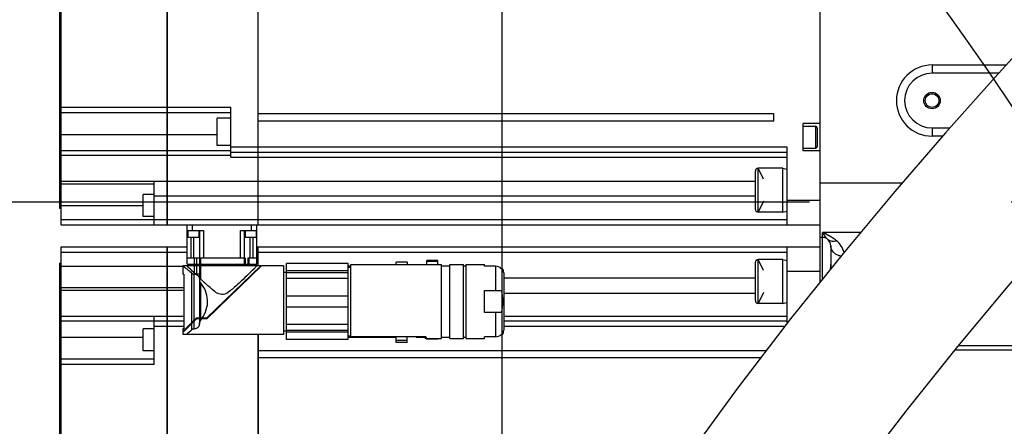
# Model space of a CAD drawing. Header units: millimetres. Extents: x 0 to 17835, y 0 to 12615.
# Tile 73 of 85: x 9880 to 10240, y 7958 to 8106. Entities that reach past the tile are written whole.
import ezdxf

# ---------------------------------------------------------------- set-up
doc = ezdxf.new("R2010")
doc.units = ezdxf.units.MM
doc.header["$LTSCALE"] = 980.925
doc.linetypes.add('CENTER', pattern=[0.6, 0.375, -0.075, 0.075, -0.075])
doc.layers.get('0').update_dxf_attribs({"linetype": 'CONTINUOUS'})
for name, color, linetype in [('204101000024_DXF_AXIS', 7, 'CONTINUOUS'), ('304103000038DXF_CONTINUOUS_LINE', 7, 'CONTINUOUS'), ('304304000082DXF_CONTINUOUS_LINE', 7, 'CONTINUOUS'), ('501023000162DXF_CONTINUOUS_LINE', 7, 'CONTINUOUS'), ('604006000005DXF_CONTINUOUS_LINE', 7, 'CONTINUOUS'), ('XIANLAN_DXF_CONTINUOUS_LINE', 7, 'CONTINUOUS'), ('运动范围-老_DXF_BALLOON', 7, 'CONTINUOUS'), ('运动范围-老_DXF_DIMENSION', 7, 'CONTINUOUS')]:
    doc.layers.add(name, color=color, linetype=linetype)
doc.styles.get("Standard").update_dxf_attribs({"font": 'txt', "width": 0.7})
doc.dimstyles.new('DIMSTYLE_10', dxfattribs={"dimtxt": 135, "dimasz": 90, "dimexe": 1, "dimexo": 0, "dimgap": 2.25, "dimtad": 1, "dimdec": 1, "dimdsep": 46, "dimtxsty": 'Standard', "dimblk": '_FILLED', "dimblk1": '_FILLED', "dimblk2": '_FILLED', "dimcen": 0.09, "dimclrt": 5, "dimazin": 2, "dimtp": 2, "dimtm": 2, "dimtfac": 1, "dimtdec": 1, "dimtofl": 0, "dimtmove": 0, "dimatfit": 3, "dimldrblk": '_FILLED', "dimfxl": 0, "dimtolj": 1, "dimarcsym": 0})
doc.dimstyles.new('DIMSTYLE_12', dxfattribs={"dimtxt": 135, "dimasz": 90, "dimexe": 1, "dimexo": 0, "dimgap": 2.25, "dimtad": 0, "dimtih": 1, "dimtoh": 1, "dimdec": 1, "dimdsep": 46, "dimtxsty": 'Standard', "dimblk": '_FILLED', "dimblk1": '_FILLED', "dimblk2": '_FILLED', "dimcen": 0.09, "dimclrt": 5, "dimazin": 2, "dimtp": 0.8, "dimtm": 0.8, "dimtfac": 1, "dimtdec": 0, "dimtofl": 0, "dimtmove": 0, "dimatfit": 3, "dimldrblk": '_FILLED', "dimfxl": 0, "dimtolj": 1, "dimarcsym": 0})
doc.dimstyles.new('DIMSTYLE_14', dxfattribs={"dimtxt": 135, "dimasz": 90, "dimexe": 1, "dimexo": 0, "dimgap": 2.25, "dimtad": 0, "dimtih": 1, "dimtoh": 1, "dimdec": 1, "dimdsep": 46, "dimtxsty": 'Standard', "dimblk": '_FILLED', "dimblk1": '_FILLED', "dimblk2": '_FILLED', "dimcen": 0.09, "dimclrt": 5, "dimazin": 2, "dimtp": 2, "dimtm": 2, "dimtfac": 1, "dimtdec": 0, "dimtofl": 0, "dimtmove": 0, "dimatfit": 3, "dimldrblk": '_FILLED', "dimfxl": 0, "dimtolj": 1, "dimarcsym": 0})
doc.dimstyles.new('DIMSTYLE_4', dxfattribs={"dimtxt": 135, "dimasz": 90, "dimexe": 1, "dimexo": 0, "dimgap": 2.25, "dimtad": 1, "dimdec": 0, "dimdsep": 46, "dimtxsty": 'Standard', "dimblk": '_FILLED', "dimblk1": '_FILLED', "dimblk2": '_FILLED', "dimcen": 0.09, "dimclrt": 5, "dimazin": 2, "dimtp": 1.2, "dimtm": 1.2, "dimtfac": 1, "dimtdec": 0, "dimtofl": 0, "dimtmove": 0, "dimatfit": 3, "dimldrblk": '_FILLED', "dimfxl": 0, "dimtolj": 1, "dimarcsym": 0})
doc.dimstyles.new('DIMSTYLE_5', dxfattribs={"dimtxt": 135, "dimasz": 90, "dimexe": 1, "dimexo": 0, "dimgap": 2.25, "dimtad": 1, "dimdec": 0, "dimdsep": 46, "dimtxsty": 'Standard', "dimblk": '_FILLED', "dimblk1": '_FILLED', "dimblk2": '_FILLED', "dimcen": 0.09, "dimclrt": 5, "dimazin": 2, "dimtp": 0.5, "dimtm": 0.5, "dimtfac": 1, "dimtdec": 0, "dimtofl": 0, "dimtmove": 0, "dimatfit": 3, "dimldrblk": '_FILLED', "dimfxl": 0, "dimtolj": 1, "dimarcsym": 0})

# ---------------------------------------------------------------- blocks, each defined once
blk = doc.blocks.new('_FILLED')
at = {"color": 0, "linetype": 'ByBlock'}
blk.add_solid([(0, 0), (-1, 0.1667), (-1, -0.1667)], dxfattribs=at)
blk = doc.blocks.new('*D7')
at = {"layer": '运动范围-老_DXF_DIMENSION', "color": 2, "linetype": 'Continuous', "transparency": 16777216}
for p, q in [((9629, 7909.48), (9629, 8349.23)), ((9800.85, 8039.48), (9614, 8039.48)), ((9629, 8039.48), (9629, 7909.48)), ((9629, 7779.48), (9629, 7909.48)), ((10056.39, 7779.48), (9614, 7779.48))]:
    blk.add_line(p, q, dxfattribs=at)
at = {"layer": '运动范围-老_DXF_DIMENSION', "color": 2, "linetype": 'Continuous', "transparency": 16777216, "xscale": 90, "yscale": 90, "zscale": 90}
for p, rotation in [((9629, 8039.48), 90), ((9629, 7779.48), 270)]:
    blk.add_blockref('_FILLED', p, dxfattribs=dict(at, rotation=rotation))
blk = doc.blocks.new('*D8')
at = {"layer": '运动范围-老_DXF_DIMENSION', "color": 2, "linetype": 'Continuous', "transparency": 16777216}
for p, q in [((10056.39, 7839.48), (10056.39, 8254.5)), ((11266.39, 8070.08), (11266.39, 8254.5)), ((10056.39, 8239.5), (10661.39, 8239.5)), ((11266.39, 8239.5), (10661.39, 8239.5))]:
    blk.add_line(p, q, dxfattribs=at)
at = {"layer": '运动范围-老_DXF_DIMENSION', "color": 2, "linetype": 'Continuous', "transparency": 16777216, "xscale": 90, "yscale": 90, "zscale": 90, "rotation": 180}
blk.add_blockref('_FILLED', (10056.39, 8239.5), dxfattribs=at)
at = {"layer": '运动范围-老_DXF_DIMENSION', "color": 2, "linetype": 'Continuous', "transparency": 16777216, "xscale": 90, "yscale": 90, "zscale": 90}
blk.add_blockref('_FILLED', (11266.39, 8239.5), dxfattribs=at)
blk = doc.blocks.new('*D9')
at = {"layer": '运动范围-老_DXF_DIMENSION', "color": 2, "linetype": 'Continuous', "transparency": 16777216}
for p, q in [((9706.39, 6897.54), (9706.39, 8508.4)), ((10056.39, 7839.48), (10056.39, 8508.4)), ((9881.39, 8493.4), (9289.29, 8493.4)), ((9706.39, 8493.4), (9881.39, 8493.4)), ((10056.39, 8493.4), (9881.39, 8493.4))]:
    blk.add_line(p, q, dxfattribs=at)
at = {"layer": '运动范围-老_DXF_DIMENSION', "color": 2, "linetype": 'Continuous', "transparency": 16777216, "xscale": 90, "yscale": 90, "zscale": 90, "rotation": 180}
blk.add_blockref('_FILLED', (9706.39, 8493.4), dxfattribs=at)
at = {"layer": '运动范围-老_DXF_DIMENSION', "color": 2, "linetype": 'Continuous', "transparency": 16777216, "xscale": 90, "yscale": 90, "zscale": 90}
blk.add_blockref('_FILLED', (10056.39, 8493.4), dxfattribs=at)
blk = doc.blocks.new('*D19')
at = {"layer": '运动范围-老_DXF_DIMENSION', "color": 2, "linetype": 'Continuous', "transparency": 16777216}
for p, q in [((10056.39, 9014.88), (13410.25, 9014.88)), ((13395.25, 9014.88), (13395.25, 7276.31)), ((13395.25, 5537.73), (13395.25, 7276.31)), ((11152.2, 5537.73), (13410.25, 5537.73))]:
    blk.add_line(p, q, dxfattribs=at)
at = {"layer": '运动范围-老_DXF_DIMENSION', "color": 2, "linetype": 'Continuous', "transparency": 16777216, "xscale": 90, "yscale": 90, "zscale": 90}
for p, rotation in [((13395.25, 9014.88), 90), ((13395.25, 5537.73), 270)]:
    blk.add_blockref('_FILLED', p, dxfattribs=dict(at, rotation=rotation))
blk = doc.blocks.new('*D25')
at = {"layer": '运动范围-老_DXF_BALLOON', "color": 2, "linetype": 'Continuous', "transparency": 16777216}
blk.add_line((10056.39, 9014.88), (7730.92, 9014.88), dxfattribs=at)
blk = doc.blocks.new('*D28')
at = {"layer": '运动范围-老_DXF_BALLOON', "color": 2, "linetype": 'Continuous', "transparency": 16777216}
blk.add_line((10420.25, 7110.82), (10420.25, 9203.59), dxfattribs=at)
blk = doc.blocks.new('*D29')
at = {"layer": '运动范围-老_DXF_BALLOON', "color": 2, "linetype": 'Continuous', "transparency": 16777216}
blk.add_line((12389.82, 6775.35), (12389.82, 9203.59), dxfattribs=at)
blk = doc.blocks.new('*D34')
at = {"layer": '运动范围-老_DXF_BALLOON', "color": 2, "linetype": 'Continuous', "transparency": 16777216}
blk.add_line((9871.9, 8434.65), (12531.06, 8434.65), dxfattribs=at)

msp = doc.modelspace()

# ---------------------------------------------------------------- linework, layer by layer
at = {"color": 2, "linetype": 'Continuous'}
for centre, radius, start, end in [((10056.388, 6679.479), 2335.402, 2.352729, 142.647271), ((9213.739, 7386.545), 1237.619, 347.127091, 57.872909)]:
    msp.add_arc(centre, radius, start, end, dxfattribs=at)
at = {"layer": '204101000024_DXF_AXIS', "color": 7, "linetype": 'CENTER'}
msp.add_line((9800.853, 8039.479), (11245.302, 8039.479), dxfattribs=at)
at = {"layer": '304103000038DXF_CONTINUOUS_LINE', "color": 7, "linetype": 'Continuous'}
for p, q in [((10172.388, 8176.479), (10172.388, 8009.979)), ((10237.747, 8086.479), (10213.388, 8086.479)), ((10213.388, 8066.479), (10219.909, 8066.479)), ((10173.388, 8026.479), (10172.388, 8026.479)), ((10176.388, 8023.479), (10176.388, 8014.963))]:
    msp.add_line(p, q, dxfattribs=at)
at = {"layer": '304103000038DXF_CONTINUOUS_LINE', "color": 9, "linetype": 'Continuous'}
for p, q in [((10213.388, 8089.479), (10213.388, 8086.479)), ((10213.388, 8089.479), (10240.492, 8089.479)), ((10213.388, 8066.479), (10213.388, 8063.479)), ((10217.272, 8063.479), (10213.388, 8063.479)), ((10172.388, 8046.479), (10202.596, 8046.479)), ((10173.388, 8011.225), (10173.388, 8028.33)), ((10187.361, 8028.33), (10173.388, 8028.33)), ((10221.828, 7985.406), (10293.388, 7985.406)), ((10293.388, 7986.896), (10223.031, 7986.896))]:
    msp.add_line(p, q, dxfattribs=at)
at = {"layer": '304103000038DXF_CONTINUOUS_LINE', "color": 7, "linetype": 'Continuous'}
for radius in [3, 2.5]:
    msp.add_circle((10213.388, 8076.479), radius, dxfattribs=at)
at = {"layer": '304103000038DXF_CONTINUOUS_LINE', "color": 9, "linetype": 'Continuous'}
msp.add_arc((10213.388, 8076.479), 13, 90, 270, dxfattribs=at)
at = {"layer": '304103000038DXF_CONTINUOUS_LINE', "color": 7, "linetype": 'Continuous'}
for centre, radius, start, end in [((10213.388, 8076.479), 10, 90, 270), ((10173.388, 8023.479), 3, 0, 90), ((10106.388, 8016.768), 70, 358.32863, 360)]:
    msp.add_arc(centre, radius, start, end, dxfattribs=at)
at = {"layer": '304103000038DXF_CONTINUOUS_LINE', "color": 9, "linetype": 'Continuous'}
for points, knots in [([(10178.511, 8025.277), (10178.261, 8025.473), (10176.656, 8026.651), (10174.884, 8027.583), (10173.388, 8028.33)], [0, 0, 0, 0, 0.1597465, 1, 1, 1, 1]), ([(10180.14, 8019.62), (10179.618, 8019.727), (10177.846, 8020.295), (10176.388, 8022.142), (10176.388, 8023.479)], [0, 0, 0, 0, 0.284899, 1, 1, 1, 1])]:
    msp.add_open_spline(points, degree=3, knots=knots, dxfattribs=at)
for points in [[(10173.388, 8028.33), (10173.622, 8027.888), (10173.878, 8027.455), (10174.166, 8027.046)], [(10174.166, 8027.046), (10174.494, 8026.583), (10174.873, 8026.147), (10175.309, 8025.783)], [(10175.309, 8025.783), (10176.139, 8025.091), (10177.474, 8024.973), (10178.511, 8025.277)], [(10181.242, 8020.926), (10180.897, 8022.603), (10179.858, 8024.22), (10178.511, 8025.277)]]:
    msp.add_open_spline(points, degree=3, dxfattribs=at)
at = {"layer": '304304000082DXF_CONTINUOUS_LINE', "color": 7, "linetype": 'Continuous'}
for p, q in [((9895.388, 8031.079), (9895.388, 8173.079)), ((9934.088, 8031.079), (9934.088, 8173.079)), ((9934.188, 8031.079), (9934.188, 8173.079)), ((9967.288, 8031.079), (9967.288, 8173.079)), ((9967.388, 8031.079), (9967.388, 8173.079)), ((9894.888, 8037.079), (9894.888, 8167.079)), ((9895.388, 8072.079), (9934.088, 8072.079)), ((9934.188, 8072.079), (9957.388, 8072.079)), ((9957.388, 8055.829), (9957.388, 8074.079)), ((10155.588, 8071.579), (9967.388, 8071.579)), ((10155.588, 8069.079), (10155.588, 8071.579)), ((9957.388, 8070.079), (9952.388, 8070.079)), ((9952.388, 8060.081), (9952.388, 8070.077)), ((9967.388, 8069.079), (10155.588, 8069.079)), ((10166.388, 8058.079), (10166.388, 8068.079)), ((10172.388, 8068.079), (10166.388, 8068.079)), ((10166.388, 8067.079), (10170.888, 8067.079)), ((10171.388, 8066.579), (10171.388, 8059.579)), ((9957.388, 8060.079), (9952.388, 8060.079)), ((9957.388, 8057.579), (9967.288, 8057.579)), ((9967.388, 8057.579), (10160.388, 8057.579)), ((10160.388, 8059.579), (10160.388, 8031.079)), ((10166.388, 8059.079), (10170.888, 8059.079)), ((10172.388, 8058.079), (10166.388, 8058.079)), ((9895.388, 8046.125), (9929.388, 8046.125)), ((9929.388, 8031.079), (9929.388, 8047.059)), ((9929.388, 8042.125), (9925.388, 8042.125)), ((9925.388, 8034.126), (9925.388, 8042.123)), ((9895.388, 8037.079), (9894.888, 8037.079)), ((9929.388, 8034.125), (9925.388, 8034.125)), ((9895.388, 8031.079), (9934.088, 8031.079)), ((9934.188, 8031.079), (9967.288, 8031.079)), ((9941.388, 8016.679), (9941.388, 8031.079)), ((9941.388, 8028.979), (9947.388, 8028.979)), ((9941.638, 8028.979), (9941.638, 8026.479)), ((9945.638, 8028.979), (9945.638, 8026.479)), ((9945.888, 8028.979), (9945.888, 8012.217)), ((9960.888, 8028.979), (9966.888, 8028.979)), ((9962.388, 8019.079), (9962.388, 8028.979)), ((9962.638, 8028.979), (9962.638, 8026.479)), ((9966.638, 8028.979), (9966.638, 8026.479)), ((9966.888, 8016.679), (9966.888, 8031.079)), ((9967.388, 8031.079), (10172.388, 8031.079)), ((9945.638, 8026.479), (9941.638, 8026.479)), ((9966.638, 8026.479), (9962.638, 8026.479)), ((9895.388, 7881.079), (9895.388, 8023.079)), ((9895.388, 8023.079), (9934.088, 8023.079)), ((9934.088, 7900.604), (9934.088, 8023.079)), ((9934.188, 7900.698), (9934.188, 8023.079)), ((9934.188, 8023.079), (9941.388, 8023.079)), ((9966.888, 8023.079), (9967.288, 8023.079)), ((9967.288, 8016.079), (9967.288, 8023.079)), ((9967.388, 8022.829), (9967.288, 8022.829)), ((9967.388, 8016.079), (9967.388, 8023.079)), ((9967.388, 8023.079), (10172.388, 8023.079)), ((10160.388, 8023.079), (10160.388, 7994.949)), ((9941.388, 8019.079), (9962.388, 8019.079)), ((9963.582, 8019.079), (9966.888, 8019.079)), ((10017.778, 8016.579), (10017.778, 8017.418)), ((10021.778, 8017.418), (10017.778, 8017.418)), ((10021.778, 8017.418), (10021.778, 8016.579)), ((10028.978, 8016.579), (10028.978, 8018.079)), ((10032.978, 8018.079), (10028.978, 8018.079)), ((10032.978, 8017.699), (10028.978, 8017.699)), ((10032.978, 8016.579), (10032.978, 8018.079)), ((9894.888, 7887.079), (9894.888, 8017.079)), ((9895.388, 8017.079), (9894.888, 8017.079)), ((9939.783, 8016.079), (9939.788, 8016.076)), ((9939.788, 8016.079), (9939.788, 8013.079)), ((9941.388, 8016.079), (9939.788, 8016.079)), ((9941.388, 8016.679), (9945.771, 8016.679)), ((9941.388, 8016.179), (9941.388, 8016.079)), ((9941.388, 8016.179), (9945.771, 8016.179)), ((9942.388, 8016.679), (9942.388, 8016.179)), ((9945.771, 8016.679), (9945.771, 8016.179)), ((9945.888, 8016.679), (9966.888, 8016.679)), ((9945.888, 8016.179), (9966.887, 8016.179)), ((9948.503, 7996.992), (9968.268, 8016.079)), ((9948.583, 7996.792), (9968.556, 8016.079)), ((9965.888, 8016.679), (9965.888, 8016.179)), ((9966.888, 8016.079), (9966.646, 8015.842)), ((9966.888, 8016.079), (9966.646, 8015.842)), ((9966.888, 8016.179), (9966.888, 8016.079)), ((9968.268, 8016.079), (9966.888, 8016.079)), ((9967.288, 8014.855), (9967.288, 8015.133)), ((9967.388, 8014.951), (9967.388, 8015.229)), ((9976.588, 8016.079), (9968.556, 8016.079)), ((9976.588, 8016.079), (9976.588, 7991.079)), ((9976.588, 8013.829), (9977.688, 8013.829)), ((9977.688, 7989.223), (9977.688, 8016.935)), ((10000.188, 8016.935), (9977.688, 8016.935)), ((10000.188, 8014.291), (9977.688, 8014.291)), ((10000.188, 8013.544), (9977.688, 8013.544)), ((10000.188, 7989.223), (10000.188, 8016.935)), ((10000.188, 8016.079), (10001.188, 8016.079)), ((10000.188, 8015.579), (10001.188, 8015.579)), ((10001.188, 7990.283), (10001.188, 8016.579)), ((10001.188, 8016.579), (10034.288, 8016.579)), ((10034.288, 7989.579), (10034.288, 8016.579)), ((10034.288, 8016.079), (10037.288, 8016.079)), ((10037.288, 7989.579), (10037.288, 8016.579)), ((10037.288, 8016.579), (10042.288, 8016.579)), ((10042.288, 7989.579), (10042.288, 8016.579)), ((10042.288, 8016.079), (10043.288, 8016.079)), ((10043.288, 7989.579), (10043.288, 8016.579)), ((10043.288, 8016.579), (10049.988, 8016.579)), ((10049.988, 8015.973), (10049.988, 8016.579)), ((10053.988, 8015.973), (10049.988, 8015.973)), ((10056.586, 8015.079), (10056.081, 8015.079)), ((10056.988, 8013.579), (10056.988, 7992.579)), ((9940.176, 8013.079), (9939.789, 8013.079)), ((9940.176, 8013.079), (9940.176, 7993.079)), ((9945.888, 8013.126), (9944.891, 8013.126)), ((9960.516, 8009.943), (9960.361, 8009.799)), ((10000.188, 8011.463), (9977.688, 8011.463)), ((9934.088, 8008.033), (9895.388, 8008.033)), ((9940.176, 8008.033), (9934.188, 8008.033)), ((10049.988, 7999.079), (10049.988, 8007.079)), ((10049.988, 8007.079), (10056.081, 8007.079)), ((10000.188, 8005.079), (9977.688, 8005.079)), ((10000.188, 8001.079), (9977.688, 8001.079)), ((9929.388, 7980.079), (9929.388, 7997.689)), ((9929.388, 7996.079), (9934.088, 7996.079)), ((9934.188, 7996.079), (9940.176, 7996.079)), ((9939.789, 7991.798), (9944.783, 7996.792)), ((9939.79, 7992.082), (9944.7, 7996.992)), ((9943.787, 7996.079), (9944.07, 7996.079)), ((9948.503, 7996.992), (9944.7, 7996.992)), ((9948.583, 7996.792), (9944.783, 7996.792)), ((10056.081, 7999.079), (10049.988, 7999.079)), ((10056.988, 7996.079), (10160.388, 7996.079)), ((9925.388, 7985.079), (9925.388, 7993.079)), ((9929.388, 7993.079), (9925.388, 7993.079)), ((9939.788, 7993.079), (9939.788, 7992.08)), ((9940.176, 7993.079), (9939.789, 7993.079)), ((9976.588, 7992.329), (9977.688, 7992.329)), ((10000.188, 7994.695), (9977.688, 7994.695)), ((9977.688, 7992.614), (10000.188, 7992.614)), ((9939.788, 7991.797), (9939.788, 7991.079)), ((9976.588, 7991.079), (9939.789, 7991.079)), ((9967.288, 7991.079), (9967.288, 7927.049)), ((9967.388, 7927.118), (9967.388, 7991.079)), ((10000.188, 7991.867), (9977.688, 7991.867)), ((10000.188, 7989.223), (9977.688, 7989.223)), ((10000.188, 7990.579), (10001.188, 7990.579)), ((10000.188, 7990.079), (10017.778, 7990.079)), ((10001.188, 7990.283), (10028.279, 7990.283)), ((10017.778, 7988.08), (10017.778, 7990.283)), ((10021.778, 7988.89), (10017.778, 7988.89)), ((10021.778, 7988.08), (10021.778, 7990.283)), ((10024.978, 7990.079), (10024.978, 7990.283)), ((10024.978, 7990.079), (10028.188, 7990.079)), ((10028.279, 7990.283), (10028.398, 7990.31)), ((10028.688, 7989.579), (10034.288, 7989.579)), ((10028.978, 7989.279), (10028.978, 7989.579)), ((10032.978, 7989.279), (10028.978, 7989.279)), ((10032.978, 7989.579), (10032.978, 7989.279)), ((10034.288, 7990.079), (10037.288, 7990.079)), ((10037.288, 7989.579), (10042.288, 7989.579)), ((10042.288, 7990.079), (10043.288, 7990.079)), ((10043.288, 7989.579), (10049.988, 7989.579)), ((10049.988, 7989.579), (10049.988, 7990.185)), ((10053.988, 7990.185), (10049.988, 7990.185)), ((10056.081, 7991.079), (10056.586, 7991.079)), ((9929.388, 7985.079), (9925.388, 7985.079)), ((10152.815, 7985.079), (9967.388, 7985.079)), ((10021.778, 7988.079), (10017.778, 7988.079)), ((9929.388, 7982.079), (9895.388, 7982.079)), ((9967.388, 7982.579), (10150.897, 7982.579))]:
    msp.add_line(p, q, dxfattribs=at)
at = {"layer": '304304000082DXF_CONTINUOUS_LINE', "color": 9, "linetype": 'Continuous'}
for p, q in [((9895.388, 8074.079), (9934.088, 8074.079)), ((9934.188, 8074.079), (9957.388, 8074.079)), ((9895.388, 8064.079), (9934.088, 8064.079)), ((9934.188, 8064.079), (9952.388, 8064.079)), ((10170.888, 8067.079), (10170.888, 8059.079)), ((9934.088, 8058.161), (9895.388, 8058.161)), ((9957.388, 8058.161), (9934.188, 8058.161)), ((9957.388, 8059.579), (9967.288, 8059.579)), ((9967.388, 8059.579), (10160.388, 8059.579)), ((9934.088, 8056.468), (9895.388, 8056.468)), ((9957.388, 8056.468), (9934.188, 8056.468)), ((9957.388, 8055.829), (9967.288, 8055.829)), ((9967.388, 8055.829), (10160.388, 8055.829)), ((9895.388, 8047.059), (9929.388, 8047.059)), ((9934.088, 8046.882), (9929.388, 8046.882)), ((9967.288, 8046.882), (9934.188, 8046.882)), ((10148.888, 8046.882), (9967.388, 8046.882)), ((9934.088, 8041.615), (9929.388, 8041.615)), ((9967.288, 8041.615), (9934.188, 8041.615)), ((10148.888, 8041.615), (9967.388, 8041.615)), ((10160.388, 8040.079), (10172.388, 8040.079)), ((9895.388, 8038.125), (9925.388, 8038.125)), ((9895.388, 8033.079), (9934.088, 8033.079)), ((9934.188, 8033.079), (9967.288, 8033.079)), ((9967.388, 8033.079), (10160.388, 8033.079)), ((9943.388, 8028.979), (9943.388, 8031.079)), ((9947.388, 8028.979), (9947.388, 8019.079)), ((9960.888, 8019.079), (9960.888, 8028.979)), ((9964.888, 8028.979), (9964.888, 8031.079)), ((9942.888, 8019.079), (9942.888, 8026.479)), ((9943.888, 8019.079), (9943.888, 8026.479)), ((9964.388, 8019.079), (9964.388, 8026.479)), ((9965.388, 8026.479), (9965.388, 8019.079)), ((9895.388, 8021.079), (9934.088, 8021.079)), ((9934.188, 8021.079), (9941.388, 8021.079)), ((9966.888, 8021.079), (9967.288, 8021.079)), ((9967.388, 8021.079), (10160.388, 8021.079)), ((9944.104, 8016.679), (9944.104, 8019.079)), ((9944.891, 8016.679), (9944.891, 8019.079)), ((9946.271, 8019.079), (9946.271, 8016.679)), ((9962.281, 8019.079), (9962.281, 8016.679)), ((9962.557, 8019.079), (9962.557, 8016.679)), ((9963.582, 8019.079), (9963.582, 8016.679)), ((9963.949, 8019.079), (9963.949, 8016.679)), ((9895.388, 8016.033), (9934.088, 8016.033)), ((9934.188, 8016.033), (9939.788, 8016.033)), ((9944.104, 8013.428), (9944.104, 8016.179)), ((9944.891, 8013.126), (9944.891, 8016.179)), ((9946.271, 8016.179), (9946.271, 8011.345)), ((10053.988, 8015.973), (10053.988, 8007.079)), ((10172.388, 8014.079), (10160.388, 8014.079)), ((9943.081, 7995.373), (9943.081, 8013.46)), ((9943.957, 7996.249), (9943.957, 8013.125)), ((9945.885, 8011.198), (9945.885, 7996.992)), ((9946.31, 8009.989), (9946.31, 7996.992)), ((9963.812, 8011.776), (9964.1, 8011.776)), ((10056.988, 8011.776), (10148.888, 8011.776)), ((9934.088, 8007.099), (9895.388, 8007.099)), ((9940.176, 8007.099), (9934.188, 8007.099)), ((9957.96, 8006.125), (9958.248, 8006.125)), ((10056.988, 8006.125), (10148.888, 8006.125)), ((9895.388, 7997.689), (9929.388, 7997.689)), ((9895.388, 7995.997), (9929.388, 7995.997)), ((9934.088, 7997.579), (9929.388, 7997.579)), ((9940.176, 7997.579), (9934.188, 7997.579)), ((9943.957, 7993.033), (9943.957, 7995.966)), ((9945.885, 7996.792), (9945.885, 7994.96)), ((9946.31, 7996.792), (9946.31, 7996.169)), ((9949.398, 7997.579), (9949.11, 7997.579)), ((10053.988, 7999.079), (10053.988, 7990.185)), ((10160.388, 7997.579), (10056.988, 7997.579)), ((9929.388, 7994.079), (9934.088, 7994.079)), ((9934.188, 7994.079), (9940.176, 7994.079)), ((9941.787, 7994.079), (9942.07, 7994.079)), ((9943.081, 7992.698), (9943.081, 7995.09)), ((10056.988, 7994.079), (10159.72, 7994.079)), ((9895.388, 7990.079), (9925.388, 7990.079)), ((10001.188, 7990.31), (10028.398, 7990.31)), ((9929.388, 7980.079), (9895.388, 7980.079))]:
    msp.add_line(p, q, dxfattribs=at)
at = {"layer": '304304000082DXF_CONTINUOUS_LINE', "color": 7, "linetype": 'Continuous'}
for centre, radius, start, end in [((10170.888, 8066.579), 0.5, 0, 90), ((10170.888, 8059.579), 0.5, 270, 360), ((10049.388, 8011.079), 5, 82.18841, 82.98997), ((10053.988, 8013.579), 3, 0, 30), ((9932.334, 8006.562), 17.416, 323.36639, 325.04899), ((9932.917, 8006.151), 16.704, 325.05713, 325.62125), ((9933.123, 8006.01), 16.453, 325.62192, 325.92732), ((10053.988, 7992.579), 3, 330, 360), ((10027.688, 7990.079), 0.5, 0, 24.14093), ((10028.688, 7990.079), 0.5, 180, 270), ((10049.388, 7995.079), 5, 277.01003, 277.81159)]:
    msp.add_arc(centre, radius, start, end, dxfattribs=at)
at = {"layer": '304304000082DXF_CONTINUOUS_LINE', "color": 9, "linetype": 'Continuous'}
msp.add_arc((10027.57, 7989.561), 1.121, 19.67015, 24.90562, dxfattribs=at)
at = {"layer": '304304000082DXF_CONTINUOUS_LINE', "color": 7, "linetype": 'Continuous'}
for points, knots in [([(9939.788, 8016.079), (9939.885, 8016.01), (9941.023, 8015.19), (9942.125, 8014.317), (9943.081, 8013.46)], [0, 0, 0, 0, 0.0844884, 1, 1, 1, 1]), ([(9944.104, 8013.428), (9943.739, 8013.783), (9942.834, 8014.667), (9941.922, 8015.544), (9941.388, 8016.079)], [0, 0, 0, 0, 0.4025379, 1, 1, 1, 1]), ([(9966.646, 8015.842), (9966.341, 8015.543), (9964.314, 8013.56), (9962.28, 8011.582), (9960.516, 8009.943)], [0, 0, 0, 0, 0.1506634, 1, 1, 1, 1]), ([(9943.957, 8013.125), (9944.153, 8013.119), (9944.827, 8013.019), (9945.456, 8012.553), (9945.67, 8012.118)], [0, 0, 0, 0, 0.2872232, 1, 1, 1, 1]), ([(9960.361, 8009.799), (9959.296, 8008.813), (9957.666, 8007.384), (9955.245, 8005.554), (9952.804, 8005.684), (9951.021, 8007.084), (9948.823, 8008.915), (9947.279, 8010.386), (9946.271, 8011.345)], [0, 0, 0, 0, 0.2495565, 0.3783853, 0.5056087, 0.6343025, 0.7606446, 1, 1, 1, 1]), ([(9946.885, 7996.992), (9948.151, 7998.924), (9949.814, 8003.673), (9947.672, 8008.157), (9946.31, 8009.989)], [0, 0, 0, 0, 0.503019, 1, 1, 1, 1]), ([(10056.081, 8007.079), (10056.496, 8005.801), (10056.676, 8003.079), (10056.496, 8000.357), (10056.081, 7999.079)], [0, 0, 0, 0, 0.5000236, 1, 1, 1, 1]), ([(9945.885, 7994.96), (9945.868, 7994.514), (9945.574, 7993.465), (9944.499, 7993.049), (9943.957, 7993.033)], [0, 0, 0, 0, 0.4517344, 1, 1, 1, 1])]:
    msp.add_open_spline(points, degree=3, knots=knots, dxfattribs=at)
for points in [[(10056.081, 8015.079), (10055.552, 8015.622), (10054.747, 8015.973), (10053.988, 8015.973)], [(9943.081, 8013.46), (9943.289, 8013.274), (9943.618, 8013.114), (9943.88, 8013.209)], [(9944.891, 8013.126), (9944.61, 8013.126), (9944.306, 8013.233), (9944.104, 8013.428)], [(9945.67, 8012.118), (9945.809, 8011.835), (9945.873, 8011.513), (9945.885, 8011.198)], [(9946.271, 8011.345), (9946.076, 8011.531), (9945.854, 8011.934), (9946.048, 8012.122)], [(9946.31, 8009.989), (9946.107, 8010.261), (9945.9, 8010.768), (9946.152, 8010.996)], [(9945.885, 7994.96), (9945.901, 7995.371), (9946.037, 7995.868), (9946.384, 7996.088)], [(9943.081, 7992.698), (9942.452, 7992.134), (9941.8, 7991.596), (9941.133, 7991.079)], [(9943.957, 7993.033), (9943.645, 7993.024), (9943.314, 7992.906), (9943.081, 7992.698)], [(10053.988, 7990.185), (10054.747, 7990.185), (10055.552, 7990.535), (10056.081, 7991.079)]]:
    msp.add_open_spline(points, degree=3, dxfattribs=at)
at = {"layer": '304304000082DXF_CONTINUOUS_LINE', "color": 9, "linetype": 'Continuous'}
for points, knots in [([(10028.398, 7990.31), (10028.44, 7990.266), (10028.512, 7990.178), (10028.566, 7990.079), (10028.587, 7990.033)], [0, 0, 0, 0, 0.5519609, 1, 1, 1, 1]), ([(10028.626, 7989.939), (10028.657, 7989.852), (10028.726, 7989.76), (10028.66, 7989.59), (10028.688, 7989.579)], [0, 0, 0, 0, 0.7529167, 1, 1, 1, 1])]:
    msp.add_open_spline(points, degree=3, knots=knots, dxfattribs=at)
at = {"layer": '501023000162DXF_CONTINUOUS_LINE', "color": 7, "linetype": 'Continuous'}
for p, q in [((10148.888, 8036.743), (10148.888, 8050.742)), ((10158.888, 8051.743), (10149.888, 8051.743)), ((10158.888, 8035.743), (10158.888, 8051.743)), ((10158.888, 8035.743), (10149.888, 8035.743)), ((10148.888, 8003.415), (10148.888, 8017.415)), ((10158.888, 8018.415), (10149.888, 8018.415)), ((10158.888, 8002.415), (10158.888, 8018.415)), ((10158.888, 8002.415), (10149.888, 8002.415))]:
    msp.add_line(p, q, dxfattribs=at)
at = {"layer": '501023000162DXF_CONTINUOUS_LINE', "color": 9, "linetype": 'Continuous'}
for p, q in [((10149.888, 8035.743), (10149.888, 8051.743)), ((10149.888, 8002.415), (10149.888, 8018.415))]:
    msp.add_line(p, q, dxfattribs=at)
at = {"layer": '501023000162DXF_CONTINUOUS_LINE', "color": 2, "linetype": 'Continuous'}
for p, q in [((10151.888, 8047.743), (10149.888, 8051.743)), ((10151.888, 8039.743), (10149.888, 8035.743)), ((10151.888, 8014.415), (10149.888, 8018.415)), ((10151.888, 8006.415), (10149.888, 8002.415))]:
    msp.add_line(p, q, dxfattribs=at)
at = {"layer": '501023000162DXF_CONTINUOUS_LINE', "color": 7, "linetype": 'Continuous'}
for centre, start, end in [((10149.888, 8050.743), 90, 180), ((10149.888, 8036.743), 180, 270), ((10149.888, 8017.415), 90, 180), ((10149.888, 8003.415), 180, 270)]:
    msp.add_arc(centre, 1, start, end, dxfattribs=at)
at = {"layer": '604006000005DXF_CONTINUOUS_LINE', "color": 7, "linetype": 'Continuous'}
for p, q in [((10158.888, 8051.583), (10158.921, 8051.735)), ((10158.923, 8035.743), (10158.923, 8051.743)), ((10158.923, 8051.743), (10160.388, 8051.42)), ((10158.888, 8035.902), (10158.921, 8035.75)), ((10158.923, 8035.743), (10160.388, 8036.066)), ((10158.888, 8018.256), (10158.921, 8018.408)), ((10158.923, 8002.415), (10158.923, 8018.415)), ((10158.923, 8018.415), (10160.388, 8018.092)), ((10158.888, 8002.575), (10158.921, 8002.423)), ((10158.923, 8002.415), (10160.388, 8002.738))]:
    msp.add_line(p, q, dxfattribs=at)
at = {"layer": 'XIANLAN_DXF_CONTINUOUS_LINE', "color": 7, "linetype": 'Continuous'}
for points in [[(10321.57, 8173.512), (10312.619, 8164.768), (10300.573, 8152.769), (10286.326, 8138.278), (10270.604, 8121.924), (10253.869, 8104.097), (10236.38, 8084.985), (10218.339, 8064.715), (10199.828, 8043.272), (10180.949, 8020.645), (10161.765, 7996.744), (10142.313, 7971.392), (10122.694, 7944.414), (10103.059, 7915.58)], [(10147.654, 7885.22), (10166.783, 7913.341), (10185.628, 7939.248), (10204.301, 7963.576), (10222.848, 7986.676), (10241.184, 8008.644), (10259.186, 8029.486), (10276.703, 8049.158), (10293.645, 8067.665), (10309.815, 8084.886), (10324.975, 8100.653), (10338.694, 8114.61), (10350.293, 8126.165), (10358.904, 8134.582), (10363.869, 8139.351), (10365.321, 8140.727)]]:
    msp.add_lwpolyline(points, dxfattribs=at)

# ---------------------------------------------------------------- dimensions: what is measured, and where the dimension line sits
at = {"layer": '运动范围-老_DXF_BALLOON', "color": 2, "linetype": 'Continuous'}
for feature_location, offset, dtype, origin, dimstyle, picture, middle in [((10420.252, 7110.817), (0, 2092.769), 1, (9706.388, 7110.817), 'DIMSTYLE_12', '*D28', (10386.502, 9271.087)), ((12389.821, 6775.35), (0, 2428.236), 1, (9706.388, 6775.35), 'DIMSTYLE_14', '*D29', (12356.071, 9271.087)), ((10056.388, 9014.88), (-2325.469, 0), 0, (10056.388, 6061.979), 'DIMSTYLE_14', '*D25', (7096.419, 9048.63)), ((9871.903, 8434.648), (2659.161, 0), 0, (9871.903, 6061.979), 'DIMSTYLE_14', '*D34', (12598.564, 8468.398))]:
    dim = msp.add_ordinate_dim(feature_location=feature_location, offset=offset, dtype=dtype, origin=origin, dimstyle=dimstyle, dxfattribs=at)
    dim.commit()
    dim.dimension.update_dxf_attribs({"geometry": picture, "text_midpoint": middle})
at = {"layer": '运动范围-老_DXF_DIMENSION', "color": 2, "linetype": 'Continuous'}
for base, p1, p2, angle, dimstyle, picture, middle in [((13395.246, 5537.732), (10056.388, 9014.88), (11152.202, 5537.732), 270, 'DIMSTYLE_10', '*D19', (13395.246, 6992.806)), ((9706.388, 8493.404), (10056.388, 7839.479), (9706.388, 6897.543), 180, 'DIMSTYLE_5', '*D9', (9289.291, 8493.404)), ((9629.002, 7779.479), (9800.853, 8039.479), (10056.388, 7779.479), 270, 'DIMSTYLE_5', '*D7', (9629.002, 8065.731))]:
    dim = msp.add_linear_dim(base=base, p1=p1, p2=p2, angle=angle, dimstyle=dimstyle, dxfattribs=at)
    dim.commit()
    dim.dimension.update_dxf_attribs({"geometry": picture, "text_midpoint": middle, "dimtype": 160})
dim = msp.add_linear_dim(base=(11266.388, 8239.495), p1=(10056.388, 7839.479), p2=(11266.388, 8070.085), dimstyle='DIMSTYLE_4', dxfattribs=at)
dim.commit()
dim.dimension.update_dxf_attribs({"geometry": '*D8', "text_midpoint": (10472.388, 8239.495), "dimtype": 160})

doc.saveas('drawing.dxf')
